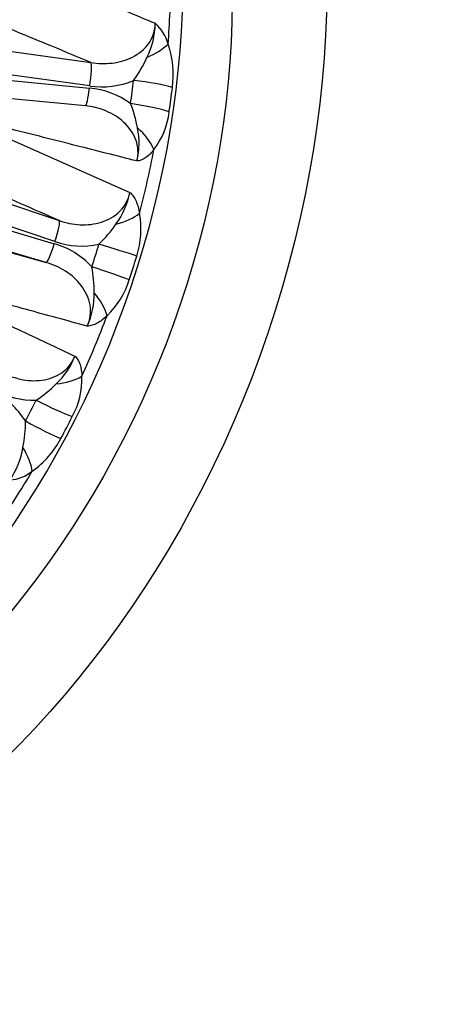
# Model space of a CAD drawing. Header units: millimetres. Extents: x 0 to 2285, y 0 to 1615.
# Tile 10 of 22: x 1757 to 1857, y 244 to 480. Entities that reach past the tile are written whole.
import ezdxf

# ---------------------------------------------------------------- set-up
doc = ezdxf.new("R2010")
doc.units = ezdxf.units.MM
doc.header["$LTSCALE"] = 7.692308
doc.layers.add('CAP450B', color=7, linetype='Continuous')
doc.layers.add('Default', color=7, linetype='Continuous')

# ---------------------------------------------------------------- blocks, each defined once
blk = doc.blocks.new('SE1')
at = {"layer": 'CAP450B', "color": 7, "linetype": 'Continuous'}
for p, q in [((1714.17, 477.68), (1774.29, 469.45)), ((1774, 463.82), (1713.88, 472.04)), ((1713.5, 469.19), (1773.94, 463.3)), ((1712.53, 464.99), (1772.97, 459.1)), ((1709.29, 450.86), (1766.71, 431.56)), ((1754.49, 451.25), (1783.62, 438.29)), ((1765.67, 426.52), (1708.25, 445.82)), ((1707.36, 443.04), (1765.51, 426.02)), ((1763.53, 421.54), (1705.38, 438.56)), ((1736.25, 429.11), (1763.53, 421.54))]:
    blk.add_line(p, q, dxfattribs=at)
for centre, radius, start, end in [((1770.45, 479.26), 19.29, 333.5635, 358.7472), ((1783.11, 471.36), 9.99, 14.4039, 48.4427), ((1770.9, 466.39), 23.13, 352.6189, 18.8084), ((1760.58, 482.6), 29.65, 323.9091, 336.2781), ((1776.86, 483.82), 20.21, 261.8851, 292.3496), ((1620.86, 484.25), 164.79, 351.3976, 353.3395), ((1772.19, 443.65), 19.73, 53.9337, 84.9104), ((1623.82, 483.23), 171.16, 351.3841, 353.353), ((1772.72, 450.65), 8.41, 71.8697, 88.3337), ((1755.55, 448.42), 30.38, 10.1113, 21.5923), ((1774.69, 459.78), 18.5, 322.7237, 353.2025), ((1768.98, 450.09), 16.88, 345.4161, 12.5329), ((1765.19, 441.89), 18.78, 323.4828, 348.9712), ((1765.18, 429.52), 21.12, 342.1261, 10.276), ((1755.55, 447.38), 29.82, 313.8821, 326.0237), ((1760.11, 407.08), 19.69, 42.9881, 74.0763), ((1772.1, 445.24), 19.79, 251.0587, 282.0378), ((1614.92, 474.24), 168.39, 341.3927, 343.3119), ((1617.8, 473.21), 174.84, 341.379, 343.3256), ((1745.15, 414.81), 29.91, 358.9814, 10.9724), ((1763.99, 423.46), 20.43, 313.9443, 342.6775), ((1756.74, 413.81), 18.32, 335.628, 1.4667), ((1754, 405.32), 17.59, 312.7914, 339.2497), ((1752.96, 393.69), 19.17, 331.6439, 1.6594), ((1744.58, 413.61), 30.1, 303.4852, 315.2302), ((1741.71, 372.79), 20, 32.4646, 63.1985), ((1760.75, 408.17), 19.67, 240.1776, 271.2686), ((1611.91, 463.38), 167, 331.4335, 333.3614), ((1728.85, 383.11), 29.74, 348.5218, 0.8039), ((1614.8, 462.31), 173.42, 331.4199, 333.375), ((1747.3, 389.75), 22.36, 305.3566, 332.2677), ((1739.06, 380.14), 19.15, 325.9098, 351.1505), ((1754.38, 378.5), 9.11, 273.4128, 309.9434)]:
    blk.add_arc(centre, radius, start, end, dxfattribs=at)
for major_axis in [(76.49, 211.6), (67.41, 186.49)]:
    blk.add_ellipse((1639.72, 462.61), major_axis=major_axis, ratio=0.827748, dxfattribs=at)
for centre, major_axis, ratio, start_param, end_param in [((1627.91, 466.88), (-67.41, -186.49), 0.827748, 0.038263, 3.103329), ((1625.15, 467.88), (67.37, 186.36), 0.827748, 5.03381, 5.113176), ((1784.62, 473.45), (9.45, 3.28), 0.371864, 4.91648, 5.615241), ((1773.52, 464.59), (-0.68, -4.95), 0.118034, 1.42933, 2.961102), ((1785.51, 463.58), (-9.93, 1.16), 0.144213, 3.735648, 4.826689), ((1773.45, 464.08), (0.48, 4.98), 0.112479, 3.141593, 4.566439), ((1784.77, 458.04), (-9.89, 1.5), 0.14032, 3.74047, 4.831511), ((1781.4, 449.45), (7.79, -6.27), 0.590225, 0.825858, 1.52462), ((1625.15, 467.88), (67.37, 186.36), 0.827748, 4.824371, 4.903737), ((1778.14, 434.93), (9.82, 1.9), 0.459362, 4.842582, 5.541344), ((1765.08, 426.84), (-1.59, -4.74), 0.131619, 1.546819, 3.078591), ((1764.92, 426.34), (-1.41, -4.8), 0.130591, 0.009884, 1.541657), ((1777.39, 425.23), (-9.58, 2.87), 0.028542, 3.752443, 4.843484), ((1775.68, 419.86), (-9.48, 3.19), 0.024113, 3.753325, 4.844366), ((1770.73, 411.63), (6.81, -7.32), 0.499772, 0.770962, 1.469724), ((1625.15, 467.88), (-67.37, -186.36), 0.827748, 1.473339, 1.552705), ((1764.99, 397.86), (9.99, 0.49), 0.549786, 4.781357, 5.480119), ((1762.71, 388.72), (-8.94, 4.48), 0.08865, 1.443364, 2.534406), ((1760.11, 383.74), (-8.78, 4.78), 0.092874, 1.446419, 2.53746), ((1753.7, 376.27), (5.7, -8.21), 0.410478, 0.702536, 1.401298), ((1625.15, 467.88), (-67.37, -186.36), 0.827748, 1.263899, 1.343265)]:
    blk.add_ellipse(centre, major_axis=major_axis, ratio=ratio, start_param=start_param, end_param=end_param, dxfattribs=at)
for points, knots in [([(1760.05, 491.26), (1765.24, 489.09), (1770.43, 486.92), (1775.62, 484.75), (1780.33, 482.78), (1785.03, 480.81), (1789.74, 478.84)], [0, 0, 0, 0, 0.52435, 0.52435, 0.52435, 1, 1, 1, 1]), ([(1774.29, 469.45), (1771.17, 470.75), (1768.04, 472.04), (1764.92, 473.33), (1759.2, 475.69), (1753.49, 478.06), (1747.78, 480.42)], [0, 0, 0, 0, 0.353704, 0.353704, 0.353704, 1, 1, 1, 1]), ([(1774.29, 469.45), (1775.99, 469.17), (1777.7, 469.11), (1781.11, 469.52), (1782.75, 469.98), (1785.8, 471.54), (1787.19, 472.64), (1789.15, 475.43), (1789.72, 477.11), (1789.74, 478.84)], [0, 0, 0, 0, 0.25, 0.25, 0.5, 0.5, 0.75, 0.75, 1, 1, 1, 1]), ([(1785.32, 445.84), (1785.75, 447.5), (1785.65, 449.26), (1784.48, 452.51), (1783.45, 453.93), (1780.92, 456.27), (1779.46, 457.17), (1777.04, 458.19), (1776.2, 458.47), (1775.35, 458.69)], [0, 0, 0, 0, 0.25, 0.25, 0.5, 0.5, 0.75, 0.75, 0.8795343, 0.8795343, 0.8795343, 0.8795343]), ([(1785.32, 445.84), (1780.5, 447.06), (1775.67, 448.28), (1770.85, 449.5), (1765.56, 450.83), (1760.28, 452.17), (1754.99, 453.51)], [0, 0, 0, 0, 0.477361, 0.477361, 0.477361, 1, 1, 1, 1]), ([(1789.4, 448.58), (1788.81, 447.8), (1788.16, 447.15), (1787.13, 446.43), (1786.77, 446.23), (1786.05, 445.94), (1785.67, 445.86), (1785.32, 445.84)], [0, 0, 0, 0, 0.5, 0.5, 0.75, 0.75, 1, 1, 1, 1]), ([(1766.71, 431.56), (1763.64, 432.91), (1760.57, 434.26), (1757.5, 435.6), (1751.89, 438.07), (1746.28, 440.53), (1740.67, 443)], [0, 0, 0, 0, 0.353704, 0.353704, 0.353704, 1, 1, 1, 1]), ([(1766.71, 431.56), (1768.34, 430.99), (1770.02, 430.65), (1773.46, 430.49), (1775.16, 430.67), (1778.45, 431.71), (1780.01, 432.57), (1782.45, 435.01), (1783.3, 436.59), (1783.62, 438.29)], [0, 0, 0, 0, 0.25, 0.25, 0.5, 0.5, 0.75, 0.75, 1, 1, 1, 1]), ([(1783.62, 438.29), (1783.92, 438.04), (1784.2, 437.73), (1784.7, 437.02), (1784.92, 436.62), (1785.5, 435.33), (1785.78, 434.35), (1785.97, 433.29)], [0, 0, 0, 0, 0.25, 0.25, 0.5, 0.5, 1, 1, 1, 1]), ([(1773.43, 406.25), (1774.15, 407.83), (1774.37, 409.6), (1773.78, 413.02), (1773.02, 414.61), (1770.93, 417.36), (1769.65, 418.49), (1766.74, 420.36), (1765.18, 421.06), (1763.53, 421.54)], [0, 0, 0, 0, 0.25, 0.25, 0.5, 0.5, 0.75, 0.75, 1, 1, 1, 1]), ([(1773.43, 406.25), (1768.56, 407.58), (1763.69, 408.9), (1758.82, 410.23), (1753.49, 411.68), (1748.16, 413.14), (1742.82, 414.59)], [0, 0, 0, 0, 0.477361, 0.477361, 0.477361, 1, 1, 1, 1]), ([(1741.93, 412.45), (1746.92, 410.12), (1751.9, 407.78), (1756.89, 405.44), (1761.41, 403.32), (1765.93, 401.21), (1770.44, 399.09)], [0, 0, 0, 0, 0.52435, 0.52435, 0.52435, 1, 1, 1, 1]), ([(1778.16, 408.75), (1777.41, 408.02), (1776.63, 407.42), (1775.42, 406.76), (1775.01, 406.58), (1774.21, 406.33), (1773.81, 406.26), (1773.43, 406.25)], [0, 0, 0, 0, 0.5, 0.5, 0.75, 0.75, 1, 1, 1, 1]), ([(1753.82, 394.76), (1754.97, 394.23), (1756.17, 393.82), (1759.1, 393.18), (1760.8, 393.07), (1764.23, 393.52), (1765.91, 394.1), (1768.73, 396.08), (1769.84, 397.47), (1770.44, 399.09)], [0.0653073, 0.0653073, 0.0653073, 0.0653073, 0.25, 0.25, 0.5, 0.5, 0.75, 0.75, 1, 1, 1, 1]), ([(1770.44, 399.09), (1770.71, 398.84), (1770.96, 398.54), (1771.38, 397.84), (1771.55, 397.45), (1771.95, 396.2), (1772.09, 395.26), (1772.12, 394.25)], [0, 0, 0, 0, 0.25, 0.25, 0.5, 0.5, 1, 1, 1, 1])]:
    blk.add_open_spline(points, degree=3, knots=knots, dxfattribs=at)

msp = doc.modelspace()

# ---------------------------------------------------------------- block references
at = {"layer": 'Default'}
msp.add_blockref('SE1', (0, 0), dxfattribs=at)

doc.saveas('drawing.dxf')
